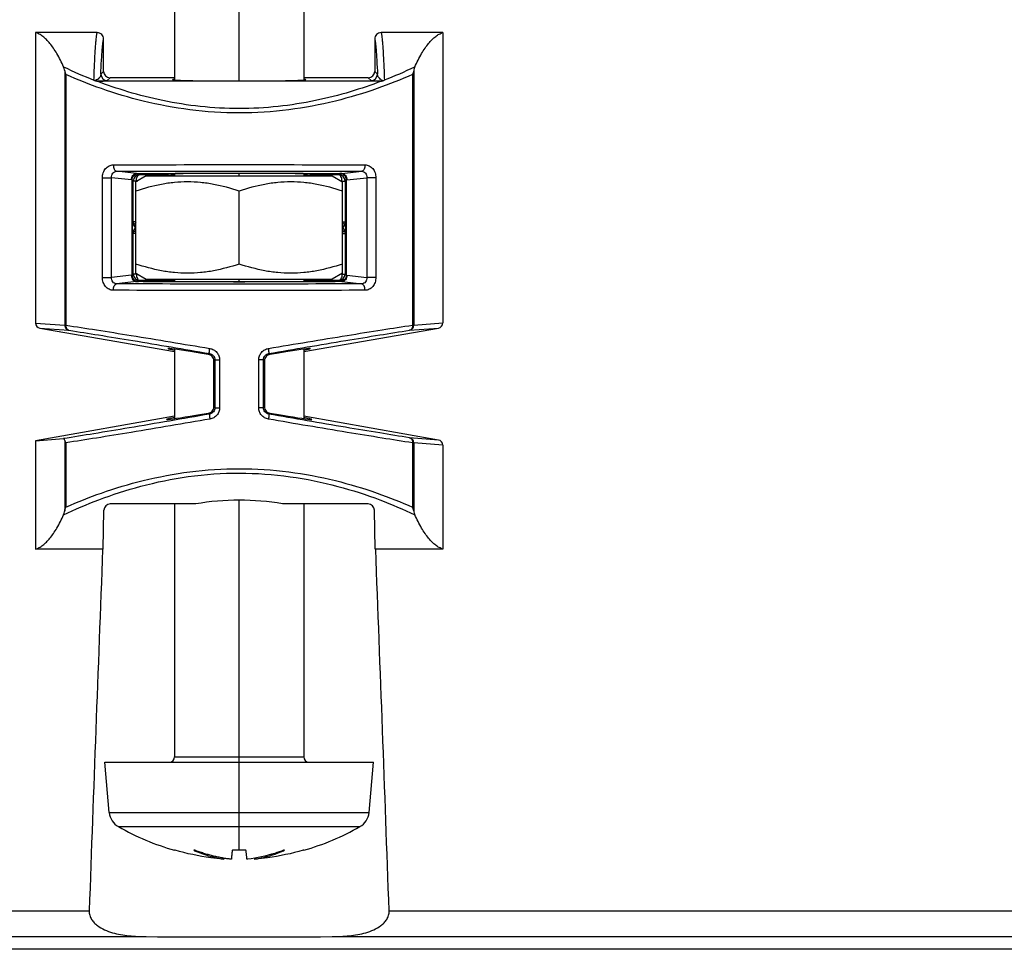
# Model space of a CAD drawing. Extents: x 0 to 594, y 0 to 420.
# Tile 11 of 30: x 120 to 158, y 207 to 243. Entities that reach past the tile are written whole.
import ezdxf

# ---------------------------------------------------------------- set-up
doc = ezdxf.new("R2010")
doc.units = 0
doc.header["$LTSCALE"] = 32.67
doc.layers.get('0').update_dxf_attribs({"linetype": 'CONTINUOUS'})
doc.layers.add('02___PRT_ALL_AXES', color=7, linetype='CONTINUOUS')

msp = doc.modelspace()

# ---------------------------------------------------------------- linework, layer by layer
at = {"color": 7}
for p, q in [((126.125, 249.604), (126.125, 240.517)), ((128.625, 240.483), (128.625, 249.604)), ((131.125, 249.604), (131.125, 240.517)), ((120.741, 242.352), (120.741, 231.106)), ((123.126, 242.352), (120.741, 242.352)), ((136.515, 242.352), (134.125, 242.352)), ((136.515, 242.352), (136.515, 231.107)), ((123.375, 240.852), (123.375, 242.102)), ((133.875, 242.102), (133.875, 240.852)), ((121.869, 240.867), (121.869, 231.022)), ((121.917, 240.727), (121.917, 231.022)), ((123.375, 240.852), (123.267, 240.744)), ((133.875, 240.852), (133.984, 240.744)), ((135.34, 240.73), (135.34, 231.023)), ((135.388, 240.87), (135.388, 231.023)), ((134.106, 240.472), (123.145, 240.472)), ((123.625, 240.602), (123.517, 240.494)), ((126.125, 240.602), (123.625, 240.602)), ((133.625, 240.602), (131.125, 240.602)), ((133.625, 240.602), (133.734, 240.494)), ((124.652, 236.897), (123.878, 236.981)), ((124.653, 236.897), (124.727, 236.896)), ((124.77, 236.854), (124.727, 236.896)), ((126.125, 236.882), (126.125, 236.802)), ((128.625, 236.802), (128.625, 236.897)), ((131.125, 236.882), (131.125, 236.802)), ((132.523, 236.896), (132.481, 236.854)), ((132.598, 236.897), (132.523, 236.896)), ((132.599, 236.897), (133.373, 236.981)), ((123.33, 232.874), (123.33, 236.731)), ((123.33, 236.731), (123.675, 236.731)), ((123.675, 232.874), (123.675, 236.731)), ((124.451, 236.647), (123.675, 236.731)), ((124.451, 236.647), (124.478, 236.647)), ((124.52, 236.604), (124.478, 236.645)), ((124.478, 232.959), (124.478, 236.645)), ((124.52, 235.028), (124.52, 236.604)), ((124.645, 236.604), (124.52, 236.604)), ((124.625, 233.033), (124.625, 236.571)), ((124.645, 236.583), (124.645, 236.604)), ((124.645, 236.604), (124.681, 236.603)), ((124.77, 236.854), (126.125, 236.847)), ((131.125, 236.847), (132.481, 236.854)), ((132.57, 236.603), (132.606, 236.604)), ((132.606, 236.604), (132.731, 236.604)), ((132.606, 236.604), (132.606, 236.583)), ((132.625, 233.033), (132.625, 236.571)), ((132.773, 236.645), (132.731, 236.604)), ((132.731, 236.604), (132.731, 235.028)), ((132.8, 236.647), (132.773, 236.647)), ((132.773, 236.645), (132.773, 232.959)), ((132.8, 236.647), (133.576, 236.731)), ((133.921, 236.731), (133.576, 236.731)), ((133.576, 236.731), (133.576, 232.874)), ((133.921, 236.731), (133.921, 232.874)), ((128.625, 233.391), (128.625, 236.214)), ((124.52, 235.028), (124.5, 235.022)), ((124.5, 234.583), (124.5, 235.022)), ((124.625, 235.028), (124.52, 235.028)), ((132.625, 235.028), (132.731, 235.028)), ((132.751, 235.022), (132.731, 235.028)), ((132.751, 235.022), (132.751, 234.583)), ((124.5, 234.583), (124.52, 234.577)), ((124.625, 234.577), (124.52, 234.577)), ((124.52, 233.001), (124.52, 234.577)), ((124.562, 234.889), (124.546, 234.884)), ((124.607, 234.802), (124.546, 234.884)), ((124.607, 234.802), (124.546, 234.721)), ((124.546, 234.721), (124.562, 234.716)), ((124.62, 234.802), (124.562, 234.889)), ((124.562, 234.716), (124.62, 234.802)), ((124.607, 234.802), (124.625, 234.802)), ((132.625, 234.577), (132.731, 234.577)), ((132.644, 234.802), (132.626, 234.802)), ((132.689, 234.889), (132.631, 234.802)), ((132.631, 234.802), (132.689, 234.716)), ((132.705, 234.884), (132.644, 234.802)), ((132.705, 234.721), (132.644, 234.802)), ((132.705, 234.884), (132.689, 234.889)), ((132.689, 234.716), (132.705, 234.721)), ((132.731, 234.577), (132.751, 234.583)), ((132.731, 234.577), (132.731, 233.001)), ((123.33, 232.874), (123.675, 232.874)), ((124.451, 232.958), (123.675, 232.874)), ((124.652, 232.708), (123.878, 232.624)), ((124.451, 232.958), (124.478, 232.958)), ((124.478, 232.959), (124.52, 233.001)), ((124.645, 233.001), (124.52, 233.001)), ((124.645, 233.001), (124.645, 233.022)), ((124.681, 233.001), (124.645, 233.001)), ((124.653, 232.708), (124.727, 232.709)), ((124.727, 232.709), (124.77, 232.751)), ((126.125, 232.758), (124.77, 232.751)), ((126.125, 232.802), (126.125, 232.721)), ((128.625, 232.707), (128.625, 232.802)), ((131.125, 232.802), (131.125, 232.721)), ((132.481, 232.751), (131.125, 232.758)), ((132.481, 232.751), (132.523, 232.709)), ((132.598, 232.708), (132.523, 232.709)), ((132.606, 233.001), (132.57, 233.001)), ((132.599, 232.708), (133.373, 232.624)), ((132.606, 233.022), (132.606, 233.001)), ((132.606, 233.001), (132.731, 233.001)), ((132.731, 233.001), (132.773, 232.959)), ((132.8, 232.958), (132.773, 232.958)), ((132.8, 232.958), (133.576, 232.874)), ((133.921, 232.874), (133.576, 232.874)), ((120.741, 231.106), (121.869, 231.022)), ((120.909, 230.909), (122.032, 230.826)), ((120.909, 230.909), (126.125, 229.997)), ((121.917, 231.022), (121.869, 231.022)), ((131.125, 229.997), (136.347, 230.91)), ((135.225, 230.827), (136.347, 230.91)), ((135.388, 231.023), (135.34, 231.023)), ((135.388, 231.023), (136.515, 231.107)), ((126.125, 230.093), (126.125, 227.405)), ((131.125, 230.093), (131.125, 227.405)), ((127.434, 229.888), (127.477, 229.924)), ((127.685, 229.679), (127.642, 229.643)), ((127.645, 227.862), (127.642, 229.643)), ((127.685, 229.679), (127.868, 229.679)), ((127.685, 229.679), (127.687, 227.827)), ((127.868, 229.679), (127.87, 227.827)), ((129.381, 227.827), (129.383, 229.679)), ((129.566, 229.679), (129.383, 229.679)), ((129.564, 227.827), (129.566, 229.679)), ((129.609, 229.643), (129.566, 229.679)), ((129.609, 229.643), (129.605, 227.862)), ((129.817, 229.888), (129.774, 229.924)), ((127.645, 227.862), (127.687, 227.827)), ((127.687, 227.827), (127.87, 227.827)), ((129.564, 227.827), (129.381, 227.827)), ((129.564, 227.827), (129.605, 227.862)), ((126.125, 227.504), (120.741, 226.546)), ((127.438, 227.616), (127.48, 227.581)), ((129.813, 227.616), (129.771, 227.581)), ((136.348, 226.575), (131.125, 227.504)), ((120.741, 226.546), (121.821, 226.63)), ((121.869, 226.56), (121.869, 223.838)), ((136.348, 226.575), (135.226, 226.662)), ((120.741, 226.546), (120.741, 222.352)), ((121.917, 226.466), (121.917, 223.978)), ((135.34, 226.465), (135.388, 226.465)), ((135.34, 226.465), (135.34, 223.975)), ((136.515, 226.378), (135.388, 226.465)), ((135.388, 226.465), (135.388, 223.835)), ((136.515, 226.378), (136.515, 222.352)), ((126.944, 224.102), (123.634, 224.102)), ((126.125, 224.102), (126.125, 214.302)), ((128.625, 210.686), (128.625, 224.244)), ((133.617, 224.102), (130.307, 224.102)), ((131.125, 224.102), (131.125, 214.302)), ((123.358, 222.352), (123.384, 223.857)), ((133.893, 222.352), (133.867, 223.857)), ((123.337, 222.352), (120.741, 222.352)), ((123.358, 222.352), (123.337, 222.352)), ((133.914, 222.352), (133.893, 222.352)), ((136.515, 222.352), (133.914, 222.352)), ((123.423, 214.102), (133.828, 214.102)), ((123.594, 212.15), (123.423, 214.102)), ((126.125, 214.302), (131.125, 214.302)), ((133.657, 212.15), (133.828, 214.102)), ((123.594, 212.15), (133.657, 212.15)), ((123.946, 211.602), (133.305, 211.602)), ((126.142, 210.686), (126.126, 210.686)), ((128.889, 210.686), (128.361, 210.686)), ((131.125, 210.686), (131.109, 210.686)), ((128.037, 210.38), (128.035, 210.344)), ((129.214, 210.38), (129.216, 210.344)), ((117.094, 208.344), (122.817, 208.344)), ((134.434, 208.344), (195.817, 208.344)), ((117.077, 207.344), (125.027, 207.344)), ((132.224, 207.344), (198.027, 207.344)), ((213.625, 206.852), (99.125, 206.852))]:
    msp.add_line(p, q, dxfattribs=at)
for centre, radius, start, end in [((123.126, 242.102), 0.25, 359.9494, 89.9694), ((134.125, 242.102), 0.25, 90.0306, 180.0505), ((129.397, 256.899), 17.587, 244.5047, 248.6666), ((123.517, 240.744), 0.25, 180.0211, 269.9789), ((133.733, 240.744), 0.25, 270.0211, 359.9789), ((127.907, 256.776), 17.453, 291.3175, 295.5354), ((122.512, 239.99), 0.717, 44.8619, 47.2283), ((123.144, 241.103), 0.63, 266.9671, 270.0386), ((134.106, 241.103), 0.63, 269.9612, 273.0332), ((134.256, 240.766), 0.271, 241.613, 264.6916), ((134.73, 240), 0.704, 132.7506, 135.1619), ((124.77, 236.604), 0.25, 90.0053, 179.9947), ((132.481, 236.604), 0.25, 0.0053, 89.9947), ((124.77, 235.028), 0.25, 180.0014, 213.6887), ((132.481, 235.028), 0.25, 326.3113, 359.9986), ((124.77, 234.577), 0.25, 146.3113, 179.9986), ((132.481, 234.577), 0.25, 0.0014, 33.6887), ((124.77, 233.001), 0.25, 180.0053, 269.9947), ((132.481, 233.001), 0.25, 270.0053, 359.9947), ((123.634, 223.852), 0.25, 90, 179), ((128.624, 214.207), 10.037, 89.9945, 99.641), ((128.63, 214.25), 9.995, 80.3387, 90.0257), ((133.617, 223.852), 0.25, 1, 90), ((5299.52, 23.354), 5180.007, 177.798348, 177.953404), ((-5042.269, 23.354), 5180.007, 2.046596, 2.201652), ((125.925, 214.302), 0.2, 270, 360), ((131.325, 214.302), 0.2, 180, 270), ((124.291, 212.211), 0.7, 185, 240.4203), ((132.959, 212.211), 0.7, 299.5797, 355), ((128.882, 220.299), 10, 240.4203, 254), ((128.369, 220.299), 10, 286, 299.5797), ((128.623, 214.495), 4.193, 245.2947, 247.3088), ((128.626, 214.502), 4.2, 247.3049, 259.8645), ((128.628, 214.488), 4.186, 280.0719, 292.6686), ((128.627, 214.496), 4.193, 292.6437, 294.7053), ((128.601, 214.376), 4.071, 259.9, 261.9976)]:
    msp.add_arc(centre, radius, start, end, dxfattribs=at)
for centre, major_axis, ratio, start_param, end_param in [((123.625, 240.852), (-0.177, -0.177), 0.999695, -0.785246, 0.785246), ((133.625, 240.852), (0.177, -0.177), 0.999695, -0.785246, 0.785246), ((128.625, 240.528), (2.586, 0), 0.017455, 2.882935, 6.541843), ((128.625, 236.874), (2.65, 0), 0.008727, -0.337886, 3.479479), ((124.774, 235.029), (0.271, 0.042), 0.908969, 3.001444, 3.589424), ((132.477, 235.029), (0.271, -0.042), 0.908969, -0.447831, 0.140149), ((124.774, 234.576), (0.271, -0.042), 0.908969, 2.693762, 3.281741), ((132.477, 234.576), (0.271, 0.042), 0.908969, -0.140149, 0.447831), ((128.625, 232.731), (2.722, 0), 0.008727, 2.734832, 6.689946), ((120.944, 231.106), (0.203, -0.015), 0.984726, -3.068467, -1.671201), ((136.312, 231.107), (0.203, 0.015), 0.984726, -1.470392, -0.073126), ((128.634, 229.633), (2.776, -0.486), 0.017194, 2.020786, 3.587479), ((128.617, 229.633), (2.776, 0.486), 0.017194, -0.445886, 1.120807), ((128.617, 227.871), (2.807, 0.499), 0.017185, 2.659681, 4.275907), ((128.634, 227.871), (2.807, -0.499), 0.017185, 5.148871, 6.765097), ((136.312, 226.378), (0.203, -0.016), 0.984719, 0.075896, 1.470413), ((128.625, 207.642), (11.924, 0), 0.026186, -1.877334, -1.264259)]:
    msp.add_ellipse(centre, major_axis=major_axis, ratio=ratio, start_param=start_param, end_param=end_param, dxfattribs=at)
for points, knots in [([(121.827, 241.024), (121.747, 241.2), (121.623, 241.447), (121.436, 241.746), (121.3, 241.929), (121.164, 242.082), (121.026, 242.204), (120.886, 242.296), (120.789, 242.338), (120.741, 242.352)], [0, 0, 0, 0, 0.32868, 0.471506, 0.600534, 0.716514, 0.820562, 0.914299, 1, 1, 1, 1]), ([(122.999, 240.517), (123.004, 240.644), (123.013, 240.884), (123.028, 241.223), (123.044, 241.519), (123.059, 241.771), (123.075, 241.98), (123.091, 242.144), (123.104, 242.253), (123.116, 242.317), (123.122, 242.342), (123.126, 242.352)], [0, 0, 0, 0, 0.207073, 0.391357, 0.552442, 0.689975, 0.803663, 0.893283, 0.958704, 0.982349, 1, 1, 1, 1]), ([(134.125, 242.352), (134.129, 242.342), (134.135, 242.317), (134.146, 242.253), (134.16, 242.144), (134.176, 241.98), (134.192, 241.771), (134.207, 241.519), (134.223, 241.223), (134.238, 240.884), (134.247, 240.644), (134.252, 240.517)], [0, 0, 0, 0, 0.01765, 0.041295, 0.106716, 0.196335, 0.310022, 0.447555, 0.60864, 0.792926, 1, 1, 1, 1]), ([(135.431, 241.027), (135.51, 241.202), (135.634, 241.45), (135.821, 241.747), (135.957, 241.93), (136.093, 242.082), (136.231, 242.204), (136.37, 242.296), (136.467, 242.338), (136.515, 242.352)], [0, 0, 0, 0, 0.328594, 0.471398, 0.60042, 0.716408, 0.820479, 0.914253, 1, 1, 1, 1]), ([(123.267, 240.744), (123.275, 240.92), (123.287, 241.167), (123.306, 241.477), (123.319, 241.663), (123.333, 241.818), (123.346, 241.941), (123.359, 242.033), (123.369, 242.083), (123.375, 242.102)], [0, 0, 0, 0, 0.386177, 0.545724, 0.682572, 0.796519, 0.887423, 0.955218, 1, 1, 1, 1]), ([(133.875, 242.102), (133.882, 242.083), (133.892, 242.033), (133.905, 241.941), (133.918, 241.818), (133.932, 241.663), (133.945, 241.477), (133.964, 241.167), (133.976, 240.92), (133.984, 240.744)], [0, 0, 0, 0, 0.044782, 0.112575, 0.203479, 0.317426, 0.454273, 0.61382, 1, 1, 1, 1]), ([(121.869, 240.867), (121.865, 240.898), (121.854, 240.952), (121.836, 241.003), (121.827, 241.024)], [0, 0, 0, 0, 0.580511, 1, 1, 1, 1]), ([(121.869, 240.867), (121.873, 240.844), (121.886, 240.795), (121.906, 240.75), (121.917, 240.727)], [0, 0, 0, 0, 0.479733, 1, 1, 1, 1]), ([(135.34, 240.73), (134.89, 240.53), (133.91, 240.141), (132.312, 239.661), (130.525, 239.323), (128.631, 239.199), (126.736, 239.322), (124.948, 239.659), (123.349, 240.138), (122.367, 240.527), (121.917, 240.727)], [0, 0, 0, 0, 0.106634, 0.22836, 0.361093, 0.499885, 0.638695, 0.771476, 0.893275, 1, 1, 1, 1]), ([(123.267, 240.744), (123.264, 240.707), (123.246, 240.648), (123.193, 240.575), (123.15, 240.542), (123.124, 240.528)], [0, 0, 0, 0, 0.413694, 0.665643, 1, 1, 1, 1]), ([(134.127, 240.528), (134.101, 240.542), (134.058, 240.575), (134.005, 240.648), (133.987, 240.707), (133.984, 240.744)], [0, 0, 0, 0, 0.334356, 0.586306, 1, 1, 1, 1]), ([(135.388, 240.87), (135.384, 240.846), (135.371, 240.798), (135.352, 240.753), (135.34, 240.73)], [0, 0, 0, 0, 0.479793, 1, 1, 1, 1]), ([(135.431, 241.027), (135.421, 241.007), (135.404, 240.955), (135.393, 240.901), (135.388, 240.87)], [0, 0, 0, 0, 0.419356, 1, 1, 1, 1]), ([(123.124, 240.528), (123.118, 240.524), (123.085, 240.508), (123.05, 240.499), (123.02, 240.496)], [0, 0, 0, 0, 0.186536, 1, 1, 1, 1]), ([(123.111, 240.473), (123.102, 240.474), (123.085, 240.475), (123.06, 240.479), (123.041, 240.485), (123.028, 240.49), (123.022, 240.494), (123.02, 240.496)], [0, 0, 0, 0, 0.283207, 0.550179, 0.794273, 0.904186, 1, 1, 1, 1]), ([(134.14, 240.473), (133.742, 240.321), (132.901, 240.034), (131.565, 239.693), (130.124, 239.465), (128.625, 239.384), (127.127, 239.465), (125.686, 239.693), (124.349, 240.034), (123.508, 240.321), (123.111, 240.473)], [0, 0, 0, 0, 0.113034, 0.235923, 0.366011, 0.499997, 0.633984, 0.764074, 0.886964, 1, 1, 1, 1]), ([(123.247, 240.474), (123.273, 240.475), (123.317, 240.476), (123.376, 240.479), (123.421, 240.481), (123.455, 240.484), (123.48, 240.486), (123.499, 240.489), (123.51, 240.491), (123.516, 240.493), (123.517, 240.494)], [0, 0, 0, 0, 0.278394, 0.489679, 0.652041, 0.776243, 0.869108, 0.935232, 0.977901, 1, 1, 1, 1]), ([(134.004, 240.474), (133.978, 240.475), (133.934, 240.476), (133.875, 240.479), (133.83, 240.481), (133.796, 240.484), (133.77, 240.486), (133.752, 240.489), (133.741, 240.491), (133.735, 240.493), (133.734, 240.494)], [0, 0, 0, 0, 0.278391, 0.489677, 0.65204, 0.776243, 0.869108, 0.935233, 0.977903, 1, 1, 1, 1]), ([(134.231, 240.496), (134.228, 240.494), (134.223, 240.49), (134.21, 240.485), (134.191, 240.479), (134.166, 240.475), (134.149, 240.474), (134.14, 240.473)], [0, 0, 0, 0, 0.095821, 0.205733, 0.44982, 0.716786, 1, 1, 1, 1]), ([(123.751, 237.23), (125.376, 237.238), (128.625, 237.243), (131.875, 237.238), (133.5, 237.23)], [0, 0, 0, 0, 0.499999, 1, 1, 1, 1]), ([(123.33, 236.731), (123.33, 236.796), (123.35, 236.924), (123.428, 237.065), (123.514, 237.149), (123.587, 237.195), (123.667, 237.224), (123.723, 237.23), (123.751, 237.23)], [0, 0, 0, 0, 0.270618, 0.527982, 0.650484, 0.769066, 0.88501, 1, 1, 1, 1]), ([(123.675, 236.731), (123.674, 236.763), (123.681, 236.826), (123.722, 236.91), (123.792, 236.968), (123.85, 236.981), (123.878, 236.981)], [0, 0, 0, 0, 0.268291, 0.523101, 0.763483, 1, 1, 1, 1]), ([(123.751, 237.23), (123.751, 237.199), (123.757, 237.141), (123.779, 237.073), (123.805, 237.029), (123.827, 237.004), (123.851, 236.987), (123.869, 236.982), (123.878, 236.981)], [0, 0, 0, 0, 0.307782, 0.586385, 0.708158, 0.816527, 0.912597, 1, 1, 1, 1]), ([(123.878, 236.981), (125.46, 236.988), (128.625, 236.994), (131.79, 236.988), (133.373, 236.981)], [0, 0, 0, 0, 0.499999, 1, 1, 1, 1]), ([(124.451, 236.647), (124.451, 236.679), (124.462, 236.742), (124.506, 236.824), (124.572, 236.882), (124.627, 236.897), (124.653, 236.897)], [0, 0, 0, 0, 0.274771, 0.536772, 0.777331, 1, 1, 1, 1]), ([(124.478, 236.647), (124.478, 236.68), (124.492, 236.746), (124.549, 236.829), (124.632, 236.883), (124.696, 236.896), (124.727, 236.896)], [0, 0, 0, 0, 0.256292, 0.508824, 0.756194, 1, 1, 1, 1]), ([(124.653, 236.897), (125.977, 236.904), (128.625, 236.909), (131.274, 236.904), (132.598, 236.897)], [0, 0, 0, 0, 0.5, 1, 1, 1, 1]), ([(132.773, 236.645), (132.773, 236.679), (132.759, 236.745), (132.702, 236.829), (132.62, 236.883), (132.555, 236.896), (132.523, 236.896)], [0, 0, 0, 0, 0.256295, 0.508841, 0.756212, 1, 1, 1, 1]), ([(132.598, 236.897), (132.624, 236.897), (132.679, 236.882), (132.745, 236.824), (132.789, 236.742), (132.8, 236.679), (132.8, 236.647)], [0, 0, 0, 0, 0.222669, 0.463228, 0.725229, 1, 1, 1, 1]), ([(133.5, 237.23), (133.5, 237.199), (133.494, 237.141), (133.472, 237.073), (133.446, 237.029), (133.424, 237.004), (133.4, 236.987), (133.382, 236.982), (133.373, 236.981)], [0, 0, 0, 0, 0.307782, 0.586385, 0.708158, 0.816527, 0.912597, 1, 1, 1, 1]), ([(133.373, 236.981), (133.401, 236.981), (133.459, 236.968), (133.529, 236.91), (133.57, 236.826), (133.577, 236.763), (133.576, 236.731)], [0, 0, 0, 0, 0.23651, 0.476891, 0.731702, 1, 1, 1, 1]), ([(133.5, 237.23), (133.528, 237.23), (133.584, 237.224), (133.664, 237.195), (133.737, 237.149), (133.823, 237.065), (133.901, 236.924), (133.921, 236.796), (133.921, 236.731)], [0, 0, 0, 0, 0.114985, 0.230927, 0.349509, 0.47201, 0.729375, 1, 1, 1, 1]), ([(128.625, 236.214), (128.302, 236.322), (127.807, 236.458), (127.134, 236.555), (126.625, 236.58), (126.117, 236.555), (125.444, 236.458), (124.949, 236.322), (124.625, 236.214)], [0, 0, 0, 0, 0.250801, 0.375539, 0.5, 0.624461, 0.749199, 1, 1, 1, 1]), ([(124.645, 236.604), (124.645, 236.636), (124.651, 236.696), (124.673, 236.766), (124.699, 236.81), (124.72, 236.834), (124.744, 236.85), (124.762, 236.853), (124.77, 236.854)], [0, 0, 0, 0, 0.317667, 0.60075, 0.721516, 0.826588, 0.917685, 1, 1, 1, 1]), ([(132.625, 236.214), (132.302, 236.322), (131.807, 236.458), (131.134, 236.555), (130.625, 236.58), (130.117, 236.555), (129.444, 236.458), (128.949, 236.322), (128.625, 236.214)], [0, 0, 0, 0, 0.2508, 0.375538, 0.5, 0.624462, 0.7492, 1, 1, 1, 1]), ([(132.606, 236.604), (132.606, 236.636), (132.6, 236.696), (132.578, 236.766), (132.552, 236.81), (132.531, 236.834), (132.507, 236.85), (132.489, 236.853), (132.481, 236.854)], [0, 0, 0, 0, 0.317667, 0.60075, 0.721516, 0.826588, 0.917685, 1, 1, 1, 1]), ([(124.625, 235.01), (124.613, 234.998), (124.592, 234.975), (124.571, 234.946), (124.562, 234.924), (124.557, 234.908), (124.558, 234.895), (124.562, 234.889)], [0, 0, 0, 0, 0.355919, 0.642576, 0.757187, 0.852989, 1, 1, 1, 1]), ([(132.625, 235.01), (132.638, 234.998), (132.658, 234.975), (132.679, 234.946), (132.689, 234.924), (132.694, 234.908), (132.693, 234.895), (132.689, 234.889)], [0, 0, 0, 0, 0.355919, 0.642576, 0.757187, 0.852989, 1, 1, 1, 1]), ([(124.625, 234.595), (124.613, 234.607), (124.592, 234.63), (124.571, 234.659), (124.562, 234.681), (124.557, 234.697), (124.558, 234.71), (124.562, 234.716)], [0, 0, 0, 0, 0.355919, 0.642576, 0.757187, 0.852989, 1, 1, 1, 1]), ([(132.625, 234.595), (132.638, 234.607), (132.658, 234.63), (132.679, 234.659), (132.689, 234.681), (132.694, 234.697), (132.693, 234.71), (132.689, 234.716)], [0, 0, 0, 0, 0.355919, 0.642576, 0.757187, 0.852989, 1, 1, 1, 1]), ([(128.625, 233.391), (128.302, 233.283), (127.807, 233.147), (127.134, 233.05), (126.625, 233.025), (126.117, 233.05), (125.444, 233.147), (124.949, 233.283), (124.625, 233.391)], [0, 0, 0, 0, 0.250801, 0.375539, 0.5, 0.624461, 0.749199, 1, 1, 1, 1]), ([(132.625, 233.391), (132.302, 233.283), (131.807, 233.147), (131.134, 233.05), (130.625, 233.025), (130.117, 233.05), (129.444, 233.147), (128.949, 233.283), (128.625, 233.391)], [0, 0, 0, 0, 0.2508, 0.375538, 0.5, 0.624462, 0.7492, 1, 1, 1, 1]), ([(123.751, 232.375), (123.723, 232.375), (123.667, 232.381), (123.587, 232.41), (123.514, 232.456), (123.428, 232.54), (123.35, 232.681), (123.33, 232.809), (123.33, 232.874)], [0, 0, 0, 0, 0.114985, 0.230926, 0.349508, 0.47201, 0.729374, 1, 1, 1, 1]), ([(123.878, 232.624), (123.85, 232.624), (123.792, 232.637), (123.722, 232.695), (123.681, 232.778), (123.674, 232.842), (123.675, 232.874)], [0, 0, 0, 0, 0.23651, 0.476891, 0.731702, 1, 1, 1, 1]), ([(124.451, 232.958), (124.451, 232.926), (124.462, 232.862), (124.506, 232.78), (124.572, 232.723), (124.627, 232.708), (124.653, 232.708)], [0, 0, 0, 0, 0.274771, 0.536772, 0.777331, 1, 1, 1, 1]), ([(124.478, 232.959), (124.478, 232.926), (124.492, 232.859), (124.549, 232.776), (124.631, 232.722), (124.696, 232.709), (124.727, 232.709)], [0, 0, 0, 0, 0.256295, 0.508841, 0.756212, 1, 1, 1, 1]), ([(124.645, 233.001), (124.645, 232.969), (124.651, 232.909), (124.673, 232.839), (124.699, 232.795), (124.72, 232.771), (124.744, 232.755), (124.762, 232.751), (124.77, 232.751)], [0, 0, 0, 0, 0.317667, 0.60075, 0.721516, 0.826588, 0.917685, 1, 1, 1, 1]), ([(132.598, 232.708), (131.274, 232.701), (128.625, 232.695), (125.977, 232.701), (124.653, 232.708)], [0, 0, 0, 0, 0.5, 1, 1, 1, 1]), ([(132.606, 233.001), (132.606, 232.969), (132.6, 232.909), (132.578, 232.839), (132.552, 232.795), (132.531, 232.771), (132.507, 232.755), (132.489, 232.751), (132.481, 232.751)], [0, 0, 0, 0, 0.317667, 0.60075, 0.721516, 0.826588, 0.917685, 1, 1, 1, 1]), ([(132.773, 232.958), (132.773, 232.925), (132.759, 232.858), (132.702, 232.776), (132.619, 232.721), (132.555, 232.709), (132.523, 232.709)], [0, 0, 0, 0, 0.256292, 0.508824, 0.756194, 1, 1, 1, 1]), ([(132.8, 232.958), (132.8, 232.926), (132.789, 232.862), (132.745, 232.78), (132.679, 232.723), (132.624, 232.708), (132.598, 232.708)], [0, 0, 0, 0, 0.274771, 0.536772, 0.777331, 1, 1, 1, 1]), ([(133.576, 232.874), (133.577, 232.842), (133.57, 232.778), (133.529, 232.695), (133.459, 232.637), (133.401, 232.624), (133.373, 232.624)], [0, 0, 0, 0, 0.268291, 0.523101, 0.763483, 1, 1, 1, 1]), ([(133.921, 232.874), (133.921, 232.809), (133.901, 232.681), (133.823, 232.54), (133.737, 232.456), (133.664, 232.41), (133.584, 232.381), (133.528, 232.375), (133.5, 232.375)], [0, 0, 0, 0, 0.270617, 0.527982, 0.650484, 0.769066, 0.88501, 1, 1, 1, 1]), ([(123.751, 232.375), (123.751, 232.405), (123.757, 232.464), (123.779, 232.532), (123.805, 232.576), (123.827, 232.601), (123.851, 232.617), (123.869, 232.623), (123.878, 232.624)], [0, 0, 0, 0, 0.307782, 0.586385, 0.708158, 0.816527, 0.912597, 1, 1, 1, 1]), ([(133.5, 232.375), (131.875, 232.367), (128.625, 232.361), (125.376, 232.367), (123.751, 232.375)], [0, 0, 0, 0, 0.499999, 1, 1, 1, 1]), ([(133.373, 232.624), (131.79, 232.616), (128.625, 232.611), (125.46, 232.616), (123.878, 232.624)], [0, 0, 0, 0, 0.499999, 1, 1, 1, 1]), ([(133.5, 232.375), (133.5, 232.405), (133.494, 232.464), (133.472, 232.532), (133.446, 232.576), (133.424, 232.601), (133.4, 232.617), (133.382, 232.623), (133.373, 232.624)], [0, 0, 0, 0, 0.307782, 0.586385, 0.708158, 0.816527, 0.912597, 1, 1, 1, 1]), ([(121.869, 231.022), (121.869, 230.999), (121.877, 230.953), (121.912, 230.891), (121.965, 230.846), (122.01, 230.83), (122.032, 230.826)], [0, 0, 0, 0, 0.251651, 0.502324, 0.751681, 1, 1, 1, 1]), ([(122.032, 230.826), (122.014, 230.829), (121.979, 230.845), (121.941, 230.892), (121.919, 230.954), (121.916, 230.999), (121.917, 231.022)], [0, 0, 0, 0, 0.217116, 0.454237, 0.717413, 1, 1, 1, 1]), ([(121.917, 231.022), (122.31, 230.963), (123.152, 230.832), (125.009, 230.535), (126.473, 230.292), (127.486, 230.121)], [0, 0, 0, 0, 0.211064, 0.45342, 1, 1, 1, 1]), ([(122.032, 230.826), (122.416, 230.766), (123.24, 230.635), (125.055, 230.338), (126.486, 230.095), (127.477, 229.924)], [0, 0, 0, 0, 0.211095, 0.453463, 1, 1, 1, 1]), ([(129.765, 230.121), (130.78, 230.292), (132.245, 230.535), (134.104, 230.833), (134.947, 230.964), (135.34, 231.023)], [0, 0, 0, 0, 0.546714, 0.789049, 1, 1, 1, 1]), ([(129.774, 229.924), (130.766, 230.095), (132.199, 230.338), (134.017, 230.636), (134.841, 230.767), (135.225, 230.827)], [0, 0, 0, 0, 0.546679, 0.789028, 1, 1, 1, 1]), ([(135.34, 231.023), (135.341, 231), (135.339, 230.955), (135.317, 230.893), (135.278, 230.846), (135.243, 230.83), (135.225, 230.827)], [0, 0, 0, 0, 0.282486, 0.545617, 0.782777, 1, 1, 1, 1]), ([(135.225, 230.827), (135.248, 230.831), (135.292, 230.847), (135.345, 230.892), (135.38, 230.954), (135.388, 231), (135.388, 231.023)], [0, 0, 0, 0, 0.248319, 0.497676, 0.748349, 1, 1, 1, 1]), ([(127.477, 229.924), (127.475, 229.925), (127.472, 229.931), (127.47, 229.943), (127.469, 229.962), (127.47, 229.986), (127.472, 230.015), (127.477, 230.061), (127.482, 230.096), (127.486, 230.121)], [0, 0, 0, 0, 0.032118, 0.09394, 0.187515, 0.310476, 0.458765, 0.62721, 1, 1, 1, 1]), ([(127.486, 230.121), (127.538, 230.112), (127.639, 230.077), (127.765, 229.976), (127.848, 229.838), (127.868, 229.732), (127.868, 229.679)], [0, 0, 0, 0, 0.249198, 0.499088, 0.74944, 1, 1, 1, 1]), ([(129.383, 229.679), (129.383, 229.732), (129.403, 229.838), (129.486, 229.976), (129.612, 230.077), (129.713, 230.112), (129.765, 230.121)], [0, 0, 0, 0, 0.25056, 0.500912, 0.750802, 1, 1, 1, 1]), ([(129.774, 229.924), (129.776, 229.925), (129.779, 229.931), (129.781, 229.943), (129.782, 229.962), (129.781, 229.986), (129.779, 230.015), (129.774, 230.061), (129.769, 230.096), (129.765, 230.121)], [0, 0, 0, 0, 0.032135, 0.093959, 0.187532, 0.310489, 0.458774, 0.627216, 1, 1, 1, 1]), ([(127.642, 229.643), (127.642, 229.673), (127.631, 229.733), (127.584, 229.81), (127.516, 229.864), (127.461, 229.883), (127.434, 229.888)], [0, 0, 0, 0, 0.259552, 0.51404, 0.760854, 1, 1, 1, 1]), ([(127.477, 229.924), (127.505, 229.919), (127.561, 229.9), (127.629, 229.843), (127.674, 229.767), (127.685, 229.708), (127.685, 229.679)], [0, 0, 0, 0, 0.246895, 0.496453, 0.747842, 1, 1, 1, 1]), ([(129.566, 229.679), (129.566, 229.708), (129.577, 229.767), (129.622, 229.843), (129.69, 229.9), (129.746, 229.919), (129.774, 229.924)], [0, 0, 0, 0, 0.252159, 0.50355, 0.75311, 1, 1, 1, 1]), ([(129.817, 229.888), (129.79, 229.883), (129.735, 229.864), (129.667, 229.81), (129.62, 229.733), (129.609, 229.673), (129.609, 229.643)], [0, 0, 0, 0, 0.239146, 0.48596, 0.740448, 1, 1, 1, 1]), ([(127.438, 227.616), (127.465, 227.621), (127.52, 227.64), (127.588, 227.694), (127.635, 227.771), (127.645, 227.832), (127.645, 227.862)], [0, 0, 0, 0, 0.239425, 0.486837, 0.74147, 1, 1, 1, 1]), ([(127.687, 227.827), (127.687, 227.797), (127.677, 227.738), (127.632, 227.662), (127.564, 227.605), (127.508, 227.586), (127.48, 227.581)], [0, 0, 0, 0, 0.252138, 0.50352, 0.753088, 1, 1, 1, 1]), ([(127.87, 227.827), (127.87, 227.774), (127.851, 227.668), (127.768, 227.529), (127.643, 227.428), (127.542, 227.393), (127.49, 227.384)], [0, 0, 0, 0, 0.250554, 0.500904, 0.750795, 1, 1, 1, 1]), ([(129.761, 227.384), (129.709, 227.393), (129.608, 227.428), (129.483, 227.529), (129.4, 227.668), (129.38, 227.774), (129.381, 227.827)], [0, 0, 0, 0, 0.249205, 0.499096, 0.749446, 1, 1, 1, 1]), ([(129.771, 227.581), (129.742, 227.586), (129.687, 227.605), (129.619, 227.662), (129.574, 227.738), (129.564, 227.797), (129.564, 227.827)], [0, 0, 0, 0, 0.246917, 0.496484, 0.747863, 1, 1, 1, 1]), ([(129.605, 227.862), (129.605, 227.832), (129.616, 227.771), (129.663, 227.694), (129.731, 227.64), (129.786, 227.621), (129.813, 227.616)], [0, 0, 0, 0, 0.25853, 0.513163, 0.760575, 1, 1, 1, 1]), ([(127.48, 227.581), (126.442, 227.398), (124.947, 227.141), (123.06, 226.827), (122.212, 226.691), (121.821, 226.63)], [0, 0, 0, 0, 0.551184, 0.792828, 1, 1, 1, 1]), ([(127.49, 227.384), (126.476, 227.21), (125.011, 226.963), (123.153, 226.66), (122.31, 226.527), (121.917, 226.466)], [0, 0, 0, 0, 0.54655, 0.78892, 1, 1, 1, 1]), ([(127.48, 227.581), (127.478, 227.58), (127.475, 227.573), (127.473, 227.562), (127.473, 227.543), (127.473, 227.519), (127.476, 227.489), (127.48, 227.444), (127.486, 227.408), (127.49, 227.384)], [0, 0, 0, 0, 0.032072, 0.09387, 0.187432, 0.31039, 0.458686, 0.627147, 1, 1, 1, 1]), ([(129.771, 227.581), (129.773, 227.58), (129.776, 227.573), (129.777, 227.562), (129.778, 227.543), (129.777, 227.519), (129.775, 227.489), (129.77, 227.444), (129.765, 227.408), (129.761, 227.384)], [0, 0, 0, 0, 0.032055, 0.093851, 0.187415, 0.310377, 0.458676, 0.627141, 1, 1, 1, 1]), ([(135.34, 226.465), (134.947, 226.526), (134.103, 226.659), (132.243, 226.962), (130.776, 227.209), (129.761, 227.384)], [0, 0, 0, 0, 0.210962, 0.45331, 1, 1, 1, 1]), ([(135.226, 226.662), (134.842, 226.722), (134.016, 226.856), (132.197, 227.159), (130.763, 227.406), (129.771, 227.581)], [0, 0, 0, 0, 0.210994, 0.453354, 1, 1, 1, 1]), ([(121.869, 226.56), (121.867, 226.572), (121.861, 226.592), (121.849, 226.615), (121.835, 226.628), (121.825, 226.63), (121.821, 226.63)], [0, 0, 0, 0, 0.407723, 0.675154, 0.857084, 1, 1, 1, 1]), ([(121.869, 226.56), (121.873, 226.544), (121.887, 226.511), (121.906, 226.481), (121.917, 226.466)], [0, 0, 0, 0, 0.46365, 1, 1, 1, 1]), ([(135.226, 226.662), (135.243, 226.658), (135.279, 226.642), (135.317, 226.595), (135.339, 226.533), (135.342, 226.488), (135.34, 226.465)], [0, 0, 0, 0, 0.217245, 0.454395, 0.717502, 1, 1, 1, 1]), ([(135.388, 226.465), (135.388, 226.488), (135.38, 226.535), (135.345, 226.596), (135.292, 226.641), (135.248, 226.658), (135.226, 226.662)], [0, 0, 0, 0, 0.251651, 0.502322, 0.751679, 1, 1, 1, 1]), ([(121.917, 223.978), (122.367, 224.178), (123.349, 224.567), (124.948, 225.046), (126.736, 225.383), (128.631, 225.505), (130.525, 225.382), (132.312, 225.044), (133.91, 224.564), (134.89, 224.175), (135.34, 223.975)], [0, 0, 0, 0, 0.106725, 0.228521, 0.361301, 0.50011, 0.638902, 0.771637, 0.893366, 1, 1, 1, 1]), ([(121.827, 223.681), (122.271, 223.892), (123.249, 224.309), (124.858, 224.83), (126.682, 225.203), (128.631, 225.34), (130.579, 225.202), (132.402, 224.827), (134.01, 224.306), (134.987, 223.889), (135.431, 223.677)], [0, 0, 0, 0, 0.10469, 0.226048, 0.35967, 0.500126, 0.640563, 0.774133, 0.895413, 1, 1, 1, 1]), ([(121.869, 223.838), (121.873, 223.861), (121.886, 223.909), (121.906, 223.955), (121.917, 223.978)], [0, 0, 0, 0, 0.479733, 1, 1, 1, 1]), ([(135.388, 223.835), (135.384, 223.858), (135.371, 223.907), (135.352, 223.952), (135.34, 223.975)], [0, 0, 0, 0, 0.479793, 1, 1, 1, 1]), ([(120.741, 222.352), (120.789, 222.367), (120.886, 222.409), (121.026, 222.501), (121.164, 222.623), (121.3, 222.776), (121.436, 222.959), (121.623, 223.257), (121.747, 223.505), (121.827, 223.681)], [0, 0, 0, 0, 0.085701, 0.179438, 0.283486, 0.399466, 0.528494, 0.67132, 1, 1, 1, 1]), ([(121.827, 223.681), (121.836, 223.701), (121.854, 223.753), (121.865, 223.806), (121.869, 223.838)], [0, 0, 0, 0, 0.41949, 1, 1, 1, 1]), ([(135.388, 223.835), (135.393, 223.804), (135.404, 223.75), (135.421, 223.698), (135.431, 223.677)], [0, 0, 0, 0, 0.580644, 1, 1, 1, 1]), ([(136.515, 222.352), (136.467, 222.367), (136.37, 222.409), (136.231, 222.5), (136.093, 222.622), (135.957, 222.775), (135.821, 222.958), (135.634, 223.255), (135.51, 223.502), (135.431, 223.677)], [0, 0, 0, 0, 0.085747, 0.179521, 0.283592, 0.39958, 0.528602, 0.671406, 1, 1, 1, 1]), ([(127.994, 210.346), (127.837, 210.359), (127.213, 210.429), (126.595, 210.558), (126.142, 210.686)], [0, 0, 0, 0, 0.250195, 1, 1, 1, 1]), ([(126.903, 210.686), (126.901, 210.687), (126.897, 210.687), (126.891, 210.688), (126.883, 210.688), (126.876, 210.688), (126.872, 210.687), (126.871, 210.686)], [0, 0, 0, 0, 0.181697, 0.34665, 0.627533, 0.855013, 1, 1, 1, 1]), ([(128.286, 210.344), (128.315, 210.341), (128.172, 210.358), (128.119, 210.367), (128.023, 210.382), (127.939, 210.397), (127.852, 210.414), (127.736, 210.438), (127.592, 210.471), (127.419, 210.517), (127.246, 210.568), (127.074, 210.624), (126.96, 210.665), (126.903, 210.686)], [0, 0, 0, 0, 0.061467, 0.122727, 0.184263, 0.245921, 0.307717, 0.369662, 0.494043, 0.619166, 0.745129, 0.872037, 1, 1, 1, 1]), ([(128.361, 210.686), (128.365, 210.708), (128.349, 210.607), (128.346, 210.571), (128.339, 210.514), (128.335, 210.469), (128.333, 210.434), (128.331, 210.409), (128.33, 210.392), (128.329, 210.377), (128.328, 210.366), (128.328, 210.357), (128.327, 210.351), (128.328, 210.345), (128.321, 210.344), (128.313, 210.344), (128.3, 210.344), (128.291, 210.344), (128.286, 210.344)], [0, 0, 0, 0, 0.166892, 0.318468, 0.454819, 0.575941, 0.681785, 0.728952, 0.772262, 0.811694, 0.847218, 0.8635, 0.878788, 0.893116, 0.903032, 0.927353, 0.960989, 1, 1, 1, 1]), ([(128.965, 210.344), (128.96, 210.344), (128.951, 210.344), (128.938, 210.343), (128.93, 210.344), (128.923, 210.344), (128.924, 210.348), (128.924, 210.352), (128.923, 210.357), (128.923, 210.365), (128.922, 210.377), (128.921, 210.392), (128.92, 210.409), (128.918, 210.434), (128.915, 210.469), (128.911, 210.515), (128.906, 210.567), (128.899, 210.625), (128.893, 210.665), (128.889, 210.686)], [0, 0, 0, 0, 0.038839, 0.072863, 0.097131, 0.107736, 0.114749, 0.122013, 0.137286, 0.153555, 0.189048, 0.228445, 0.271716, 0.318841, 0.42459, 0.545601, 0.681827, 0.833262, 1, 1, 1, 1]), ([(130.348, 210.686), (130.235, 210.644), (129.785, 210.49), (129.317, 210.387), (128.965, 210.344)], [0, 0, 0, 0, 0.255107, 1, 1, 1, 1]), ([(131.109, 210.686), (130.656, 210.558), (130.038, 210.429), (129.414, 210.359), (129.257, 210.346)], [0, 0, 0, 0, 0.749805, 1, 1, 1, 1]), ([(130.38, 210.686), (130.381, 210.687), (130.37, 210.688), (130.364, 210.688), (130.353, 210.687), (130.348, 210.686)], [0, 0, 0, 0, 0.162176, 0.509972, 1, 1, 1, 1]), ([(129.216, 210.344), (129.192, 210.341), (129.313, 210.358), (129.337, 210.363), (129.36, 210.367)], [0, 0, 0, 0, 0.501415, 1, 1, 1, 1]), ([(122.817, 208.344), (122.815, 208.285), (122.83, 208.168), (122.901, 208.01), (123.005, 207.876), (123.17, 207.732), (123.408, 207.598), (123.714, 207.49), (124.033, 207.419), (124.36, 207.375), (124.692, 207.351), (124.915, 207.345), (125.027, 207.344)], [0, 0, 0, 0, 0.066325, 0.131166, 0.194298, 0.256231, 0.378319, 0.500344, 0.623295, 0.747523, 0.873105, 1, 1, 1, 1]), ([(132.224, 207.344), (132.336, 207.345), (132.559, 207.351), (132.891, 207.375), (133.218, 207.419), (133.536, 207.49), (133.843, 207.598), (134.081, 207.732), (134.246, 207.876), (134.35, 208.01), (134.421, 208.168), (134.436, 208.285), (134.434, 208.344)], [0, 0, 0, 0, 0.126895, 0.252477, 0.376705, 0.499656, 0.621681, 0.743769, 0.805702, 0.868834, 0.933675, 1, 1, 1, 1])]:
    msp.add_open_spline(points, degree=3, knots=knots, dxfattribs=at)
at = {"layer": '02___PRT_ALL_AXES', "color": 7}
for p, q in [((125.025, 236.802), (124.625, 236.571)), ((125.025, 236.802), (132.225, 236.802)), ((132.225, 236.802), (132.625, 236.571)), ((124.625, 233.033), (125.025, 232.802)), ((125.025, 232.802), (132.225, 232.802)), ((132.625, 233.033), (132.225, 232.802))]:
    msp.add_line(p, q, dxfattribs=at)

doc.saveas('drawing.dxf')
